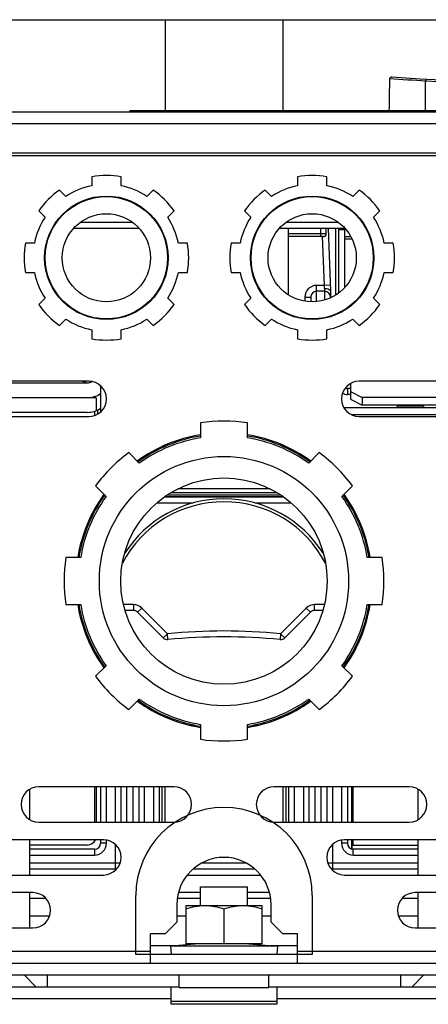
# Model space of a CAD drawing. Header units: millimetres. Extents: x 0 to 1800, y 0 to 1800.
# Tile 3 of 37: x 603 to 672, y 199 to 366. Entities that reach past the tile are written whole.
import ezdxf

# ---------------------------------------------------------------- set-up
doc = ezdxf.new("R2010")
doc.units = ezdxf.units.MM
doc.header["$LTSCALE"] = 117.333333
doc.layers.add('00_COMPONENTS', color=7, linetype='CONTINUOUS')

msp = doc.modelspace()

# ---------------------------------------------------------------- linework, layer by layer
at = {"layer": '00_COMPONENTS', "color": 7, "linetype": 'CONTINUOUS'}
for p, q in [((494.42, 366.49), (780.14, 366.49)), ((627.3, 366.49), (627.3, 351.04)), ((647.27, 366.49), (647.27, 351.04)), ((504.78, 350.84), (769.78, 350.84)), ((621.28, 351.04), (690.78, 351.04)), ((621.28, 351.04), (621.28, 350.84)), ((653.28, 351.04), (653.28, 350.84)), ((524.78, 343.84), (749.78, 343.84)), ((695.28, 343.34), (504.78, 343.34)), ((614.78, 339.77), (614.78, 338.24)), ((619.78, 338.24), (619.78, 339.77)), ((649.78, 339.77), (649.78, 338.24)), ((654.78, 338.24), (654.78, 339.77)), ((610.39, 336.42), (609.31, 337.5)), ((625.26, 337.5), (624.18, 336.42)), ((645.39, 336.42), (644.31, 337.5)), ((660.26, 337.5), (659.18, 336.42)), ((605.78, 333.97), (606.86, 332.89)), ((627.71, 332.89), (628.79, 333.97)), ((640.78, 333.97), (641.86, 332.89)), ((662.71, 332.89), (663.79, 333.97)), ((622.87, 330.99), (611.7, 330.99)), ((657.87, 330.99), (646.7, 330.99)), ((654.68, 330.09), (654.68, 330.99)), ((655.01, 330.99), (655.4, 320.29)), ((656.78, 330.99), (656.78, 320)), ((657.78, 330.74), (656.78, 330.74)), ((605.04, 328.49), (603.51, 328.49)), ((631.06, 328.49), (629.53, 328.49)), ((640.04, 328.49), (638.51, 328.49)), ((654.18, 329.59), (648.28, 329.59)), ((658.89, 329.54), (657.78, 329.54)), ((666.06, 328.49), (664.53, 328.49)), ((603.51, 323.49), (605.04, 323.49)), ((629.53, 323.49), (631.06, 323.49)), ((638.51, 323.49), (640.04, 323.49)), ((664.53, 323.49), (666.06, 323.49)), ((654.4, 320.29), (653.03, 320.29)), ((655.4, 320.29), (655.4, 319.17)), ((606.86, 319.1), (605.78, 318.02)), ((628.79, 318.02), (627.71, 319.1)), ((641.86, 319.1), (640.78, 318.02)), ((652.03, 319.29), (652.03, 318.5)), ((663.79, 318.02), (662.71, 319.1)), ((609.31, 314.49), (610.39, 315.57)), ((624.18, 315.57), (625.26, 314.49)), ((644.31, 314.49), (645.39, 315.57)), ((659.18, 315.57), (660.26, 314.49)), ((614.78, 313.75), (614.78, 312.22)), ((619.78, 312.22), (619.78, 313.75)), ((649.78, 313.75), (649.78, 312.22)), ((654.78, 312.22), (654.78, 313.75)), ((614.28, 304.99), (591.28, 304.99)), ((683.28, 304.99), (660.28, 304.99)), ((595.03, 304.69), (614.03, 304.69)), ((616.28, 304.09), (616.28, 299.76)), ((658.78, 303.24), (658.78, 301.94)), ((615.53, 302.19), (596.53, 302.19)), ((615.53, 302.19), (615.53, 299.99)), ((658.78, 302.74), (658.28, 302.74)), ((658.78, 301.94), (660.78, 300.94)), ((660.78, 302.24), (660.78, 300.94)), ((615.78, 300.1), (615.78, 299.4)), ((677.28, 300.49), (657.69, 300.49)), ((677.73, 300.94), (660.78, 300.94)), ((591.28, 298.99), (614.28, 298.99)), ((614.03, 299.69), (598.08, 299.69)), ((660.28, 298.99), (683.28, 298.99)), ((633.28, 297.9), (633.28, 295.37)), ((641.28, 295.37), (641.28, 297.9)), ((626.28, 293.66), (626.28, 293.44)), ((627.03, 293.79), (627.03, 294)), ((647.53, 294), (647.53, 293.79)), ((648.28, 293.66), (648.28, 293.44)), ((622.88, 291.06), (621.09, 292.85)), ((653.48, 292.85), (651.69, 291.06)), ((615.43, 287.19), (617.22, 285.4)), ((645.12, 286.69), (629.45, 286.69)), ((657.35, 285.4), (659.14, 287.19)), ((616.78, 285.29), (616.55, 285.29)), ((616.96, 285.54), (616.72, 285.54)), ((647.45, 285.29), (627.11, 285.29)), ((627.22, 285.37), (647.34, 285.37)), ((646.38, 285.99), (628.18, 285.99)), ((657.61, 285.54), (657.84, 285.54)), ((657.79, 285.29), (658.02, 285.29)), ((612.91, 274.99), (610.38, 274.99)), ((664.19, 274.99), (661.66, 274.99)), ((610.38, 266.99), (612.91, 266.99)), ((661.66, 266.99), (664.19, 266.99)), ((612.59, 265.99), (612.79, 265.99)), ((621.87, 265.99), (620.46, 265.99)), ((622.58, 265.7), (626.95, 261.33)), ((647.62, 261.33), (651.99, 265.7)), ((654.1, 265.99), (652.7, 265.99)), ((661.77, 265.99), (661.98, 265.99)), ((613.39, 262.99), (613.6, 262.99)), ((660.97, 262.99), (661.18, 262.99)), ((617.22, 256.59), (615.43, 254.8)), ((659.14, 254.8), (657.35, 256.59)), ((621.09, 249.14), (622.88, 250.93)), ((622.78, 250.63), (622.78, 250.4)), ((651.69, 250.93), (653.48, 249.14)), ((651.78, 250.4), (651.78, 250.63)), ((632.32, 246.49), (631.44, 246.49)), ((633.28, 246.62), (633.28, 244.09)), ((641.28, 244.09), (641.28, 246.62)), ((643.12, 246.49), (642.25, 246.49)), ((604.28, 230.4), (604.28, 235.59)), ((628.78, 235.99), (605.78, 235.99)), ((615.53, 235.99), (615.53, 229.99)), ((616.28, 235.99), (616.28, 229.99)), ((619.78, 229.99), (619.78, 235.99)), ((622.78, 235.99), (622.78, 229.99)), ((626.28, 235.99), (626.28, 229.99)), ((626.78, 229.99), (626.78, 235.99)), ((668.78, 235.99), (645.78, 235.99)), ((647.78, 235.99), (647.78, 229.99)), ((648.28, 235.99), (648.28, 229.99)), ((651.78, 229.99), (651.78, 235.99)), ((654.78, 235.99), (654.78, 229.99)), ((658.28, 235.99), (658.28, 229.99)), ((659.03, 229.99), (659.03, 235.99)), ((670.28, 235.59), (670.28, 230.4)), ((605.78, 229.99), (628.78, 229.99)), ((645.78, 229.99), (668.78, 229.99)), ((616.78, 226.99), (593.78, 226.99)), ((604.28, 220.99), (604.28, 226.99)), ((616.28, 226.99), (616.28, 226.39)), ((680.78, 226.99), (657.78, 226.99)), ((658.28, 226.99), (658.28, 226.39)), ((659.03, 225.43), (659.03, 226.99)), ((670.28, 226.99), (670.28, 220.99)), ((614.03, 226.09), (604.28, 226.09)), ((615.28, 225.39), (604.28, 225.39)), ((659.03, 226.09), (670.28, 226.09)), ((659.09, 225.42), (659.09, 226.09)), ((670.28, 225.39), (659.28, 225.39)), ((618.78, 221.99), (604.28, 221.99)), ((642.57, 221.99), (632, 221.99)), ((670.28, 221.99), (655.78, 221.99)), ((593.78, 220.99), (616.78, 220.99)), ((657.78, 220.99), (680.78, 220.99)), ((604.78, 217.99), (581.78, 217.99)), ((604.28, 211.99), (604.28, 217.99)), ((633.28, 218.99), (641.28, 218.99)), ((633.28, 215.79), (633.28, 218.99)), ((641.28, 215.79), (641.28, 218.99)), ((692.78, 217.99), (669.78, 217.99)), ((670.28, 217.99), (670.28, 211.99)), ((607.01, 216.99), (604.28, 216.99)), ((633.28, 216.99), (629.35, 216.99)), ((645.21, 216.99), (641.28, 216.99)), ((670.28, 216.99), (667.55, 216.99)), ((629.28, 215.99), (629.28, 212.99)), ((630.78, 215.79), (643.78, 215.79)), ((630.78, 215.79), (630.78, 209.29)), ((637.28, 215.21), (637.28, 209.29)), ((643.78, 209.29), (643.78, 215.79)), ((645.28, 212.99), (645.28, 215.99)), ((629.28, 212.99), (627.28, 210.99)), ((647.28, 210.99), (645.28, 212.99)), ((581.78, 211.99), (604.78, 211.99)), ((669.78, 211.99), (692.78, 211.99)), ((627.28, 210.99), (624.78, 210.99)), ((624.78, 205.99), (624.78, 210.99)), ((649.78, 210.99), (647.28, 210.99)), ((649.78, 205.99), (649.78, 210.99)), ((633.08, 209.29), (628.17, 208.89)), ((646.4, 208.89), (628.17, 208.89)), ((628.17, 208.89), (628.28, 207.49)), ((643.78, 209.29), (630.78, 209.29)), ((641.48, 209.29), (646.4, 208.89)), ((646.4, 208.89), (646.28, 207.49)), ((504.78, 205.99), (769.78, 205.99)), ((629.63, 201.86), (629.63, 203.99)), ((644.93, 201.86), (644.93, 203.99)), ((628.28, 201.99), (629.63, 201.99)), ((629.63, 201.86), (644.93, 201.86)), ((644.93, 201.99), (646.28, 201.99)), ((646.28, 199.49), (628.28, 199.49))]:
    msp.add_line(p, q, dxfattribs=at)
at = {"layer": '00_COMPONENTS', "color": 9, "linetype": 'CONTINUOUS'}
for p, q in [((671.58, 351.04), (671.58, 356.12)), ((626.28, 351.04), (626.28, 350.84)), ((648.28, 351.04), (648.28, 350.84)), ((521.78, 348.84), (752.78, 348.84)), ((621.78, 331.99), (612.79, 331.99)), ((656.78, 331.99), (647.79, 331.99)), ((654.68, 330.09), (648.28, 330.09)), ((653.68, 330.99), (653.68, 329.59)), ((656.28, 319.65), (656.28, 330.99)), ((654.36, 321.29), (654.06, 329.59)), ((659.09, 329.15), (657.78, 329.15)), ((654.36, 321.29), (653.03, 321.29)), ((653.03, 318.53), (653.03, 321.29)), ((655.36, 321.33), (654.36, 321.29)), ((654.4, 320.78), (654.36, 321.29)), ((654.4, 320.78), (654.4, 318.8)), ((651.03, 319.29), (652.03, 319.29)), ((651.03, 319.29), (651.03, 318.6)), ((616.28, 304.09), (616.42, 304.09)), ((658.28, 303.74), (658.28, 302.74)), ((615.28, 299.9), (615.28, 299.17)), ((671.17, 300.74), (666.78, 300.74)), ((658.92, 299.32), (676.11, 299.32)), ((625.28, 293.14), (625.28, 292.92)), ((627.28, 293.9), (627.28, 294.11)), ((647.28, 294.11), (647.28, 293.9)), ((649.28, 292.92), (649.28, 293.14)), ((623.53, 291.87), (623.53, 292.1)), ((651.03, 292.1), (651.03, 291.87)), ((627.28, 285.37), (627.28, 285.41)), ((627.63, 285.64), (646.94, 285.64)), ((615.9, 284.29), (616.12, 284.29)), ((625.84, 284.29), (632.05, 284.29)), ((642.52, 284.29), (648.73, 284.29)), ((658.45, 284.29), (658.67, 284.29)), ((621.87, 266.99), (620.2, 266.99)), ((621.87, 266.99), (621.87, 265.99)), ((622.58, 265.7), (623.28, 266.41)), ((623.28, 266.41), (627.66, 262.04)), ((646.91, 262.03), (651.28, 266.41)), ((651.28, 266.41), (651.99, 265.7)), ((654.37, 266.99), (652.7, 266.99)), ((652.7, 265.99), (652.7, 266.99)), ((627.66, 262.04), (626.95, 261.33)), ((627.75, 261.04), (627.66, 262.04)), ((646.91, 262.04), (646.82, 261.04)), ((647.62, 261.33), (646.91, 262.04)), ((623.78, 249.73), (623.78, 249.96)), ((650.78, 249.96), (650.78, 249.73)), ((629.28, 247.1), (629.28, 247.31)), ((645.28, 247.31), (645.28, 247.1)), ((615.28, 235.99), (615.28, 229.99)), ((617.28, 229.99), (617.28, 235.99)), ((618.78, 235.99), (618.78, 229.99)), ((620.78, 229.99), (620.78, 235.99)), ((621.78, 235.99), (621.78, 229.99)), ((623.78, 229.99), (623.78, 235.99)), ((625.28, 235.99), (625.28, 229.99)), ((627.28, 229.99), (627.28, 235.99)), ((647.28, 235.99), (647.28, 229.99)), ((649.28, 229.99), (649.28, 235.99)), ((650.78, 235.99), (650.78, 229.99)), ((652.78, 229.99), (652.78, 235.99)), ((653.78, 235.99), (653.78, 229.99)), ((655.78, 229.99), (655.78, 235.99)), ((657.28, 235.99), (657.28, 229.99)), ((659.28, 229.99), (659.28, 235.99)), ((615.28, 226.99), (615.28, 226.77)), ((617.28, 226.39), (616.28, 226.39)), ((617.28, 226.39), (617.28, 226.95)), ((618.78, 226.22), (618.78, 221.76)), ((655.78, 221.76), (655.78, 226.22)), ((657.28, 226.95), (657.28, 226.39)), ((658.28, 226.39), (657.28, 226.39)), ((659.28, 226.09), (659.28, 226.99)), ((615.28, 225.39), (615.28, 224.39)), ((659.28, 224.39), (659.28, 225.39)), ((604.28, 224.39), (615.28, 224.39)), ((619.61, 222.99), (604.28, 222.99)), ((641.15, 222.99), (633.42, 222.99)), ((670.28, 222.99), (654.96, 222.99)), ((659.28, 224.39), (670.28, 224.39)), ((631.05, 220.99), (643.52, 220.99)), ((633.28, 217.99), (629.54, 217.99)), ((645.03, 217.99), (641.28, 217.99)), ((607.61, 213.99), (604.28, 213.99)), ((630.78, 213.99), (629.28, 213.99)), ((645.28, 213.99), (643.78, 213.99)), ((670.28, 213.99), (666.96, 213.99)), ((624.78, 207.99), (523.78, 207.99)), ((624.78, 208.99), (629.44, 208.99)), ((645.13, 208.99), (649.78, 208.99)), ((750.78, 207.99), (649.78, 207.99)), ((542.78, 199.99), (628.28, 199.99)), ((646.28, 199.99), (731.78, 199.99))]:
    msp.add_line(p, q, dxfattribs=at)
at = {"layer": '00_COMPONENTS', "color": 3, "linetype": 'CONTINUOUS'}
for p, q in [((648.28, 319.65), (648.28, 330.99)), ((657.78, 330.99), (657.78, 320.9)), ((658.78, 303.74), (658.28, 303.74)), ((658.78, 304.59), (658.78, 303.24)), ((658.78, 303.24), (660.78, 302.24)), ((679.03, 302.24), (660.78, 302.24)), ((666.78, 300.49), (666.78, 300.94)), ((598.93, 203.99), (675.13, 203.99)), ((605.28, 201.99), (603.28, 203.99)), ((607.28, 201.99), (607.28, 203.99)), ((667.28, 203.99), (667.28, 201.99)), ((671.28, 203.99), (669.28, 201.99)), ((597.78, 201.99), (628.28, 201.99)), ((628.28, 198.99), (628.28, 201.99)), ((646.28, 201.99), (676.28, 201.99)), ((646.28, 201.99), (646.28, 198.99)), ((646.28, 198.99), (628.28, 198.99))]:
    msp.add_line(p, q, dxfattribs=at)
at = {"layer": '00_COMPONENTS', "color": 4, "linetype": 'CONTINUOUS'}
for p, q in [((622.28, 207.49), (622.28, 217.49)), ((652.28, 217.49), (652.28, 207.49)), ((652.28, 207.49), (622.28, 207.49))]:
    msp.add_line(p, q, dxfattribs=at)
at = {"layer": '00_COMPONENTS', "color": 7, "linetype": 'CONTINUOUS'}
for centre, radius in [((617.28, 325.99), 10.5), ((617.28, 325.99), 10.4), ((652.28, 325.99), 10.5), ((652.28, 325.99), 10.4), ((617.28, 325.99), 7.5), ((652.28, 325.99), 7.5), ((637.28, 270.99), 21.2), ((637.28, 270.99), 17.55)]:
    msp.add_circle(centre, radius, dxfattribs=at)
for centre, radius, start, end in [((294.09, 360.02), 371.41, 358.6155, 359.4511), ((665.79, 356.46), 0.3, 86.2755, 179.4511), ((704.78, 955.49), 600, 266.2755, 273.7245), ((617.28, 325.99), 14, 79.7134, 100.2866), ((652.28, 325.99), 14, 79.7134, 100.2866), ((617.28, 325.99), 14, 124.7134, 145.2866), ((617.28, 325.99), 12.5, 101.537, 123.463), ((617.28, 325.99), 12.5, 56.537, 78.463), ((617.28, 325.99), 14, 34.7134, 55.2866), ((652.28, 325.99), 14, 124.7134, 145.2866), ((652.28, 325.99), 12.5, 101.537, 123.463), ((652.28, 325.99), 12.5, 56.537, 78.463), ((652.28, 325.99), 14, 34.7134, 55.2866), ((617.28, 325.99), 12.5, 146.537, 168.463), ((617.28, 325.99), 12.5, 11.537, 33.463), ((652.28, 325.99), 12.5, 146.537, 168.463), ((652.28, 325.99), 12.5, 11.537, 33.463), ((654.18, 330.09), 0.5, 270, 360), ((617.28, 325.99), 14, 169.7134, 190.2866), ((617.28, 325.99), 14, 349.7134, 10.2866), ((652.28, 325.99), 14, 169.7134, 190.2866), ((652.28, 325.99), 14, 349.7134, 10.2866), ((617.28, 325.99), 12.5, 191.537, 213.463), ((617.28, 325.99), 12.5, 326.537, 348.463), ((652.28, 325.99), 12.5, 191.537, 213.463), ((652.28, 325.99), 12.5, 326.537, 348.463), ((653.03, 319.29), 1, 90, 180), ((654.4, 319.29), 1, 0, 90), ((617.28, 325.99), 14, 214.7134, 235.2866), ((617.28, 325.99), 14, 304.7134, 325.2866), ((652.28, 325.99), 14, 214.7134, 235.2866), ((652.28, 325.99), 14, 304.7134, 325.2866), ((617.28, 325.99), 12.5, 236.537, 258.463), ((617.28, 325.99), 12.5, 281.537, 303.463), ((652.28, 325.99), 12.5, 236.537, 258.463), ((652.28, 325.99), 12.5, 281.537, 303.463), ((617.28, 325.99), 14, 259.7134, 280.2866), ((652.28, 325.99), 14, 259.7134, 280.2866), ((614.03, 306.19), 1.5, 270, 302.8616), ((614.28, 301.99), 3, 270, 90), ((613.93, 304.58), 0.63, 33.2031, 38.1982), ((614.88, 305.19), 0.5, 213.1269, 232.8292), ((660.28, 301.99), 3, 90, 270), ((614.29, 306.29), 1.6, 251.8253, 263.9418), ((613.28, 304.09), 3, 0, 2.6226), ((614.03, 306.19), 4, 270, 304.2365), ((658.28, 304.24), 1.5, 236.7127, 270), ((614.03, 303.69), 4, 270, 304.2415), ((672.28, 301.74), 1.5, 212.2011, 236.4514), ((637.28, 270.99), 27.2, 81.5435, 98.4565), ((637.28, 270.99), 25, 99.2078, 125.7924), ((637.28, 270.99), 24.7, 99.3197, 125.6803), ((637.28, 270.99), 25, 54.2076, 80.7922), ((637.28, 270.99), 24.7, 54.3197, 80.6803), ((637.28, 270.99), 27.2, 126.5435, 143.4565), ((637.28, 270.99), 27.2, 36.5435, 53.4565), ((637.28, 270.99), 25, 144.2078, 170.7907), ((637.28, 270.99), 24.7, 144.3197, 170.6803), ((637.28, 264.99), 20, 32.2672, 147.7328), ((637.28, 270.99), 24.7, 9.3197, 35.6803), ((637.28, 270.99), 25, 9.2093, 35.7922), ((637.28, 270.99), 27.2, 171.5435, 188.4565), ((637.28, 270.99), 27.2, 351.5435, 8.4565), ((637.28, 270.99), 25, 189.2093, 215.7922), ((637.28, 270.99), 24.7, 189.3197, 215.6803), ((637.28, 270.99), 24.7, 324.3197, 350.6803), ((637.28, 270.99), 25, 324.2078, 350.7907), ((621.87, 264.99), 1, 45, 90), ((652.7, 264.99), 1, 90, 135), ((627.66, 262.04), 1, 225, 275.4697), ((637.28, 161.5), 100, 84.5303, 95.4697), ((646.91, 262.04), 1, 264.5303, 315), ((637.28, 270.99), 27.2, 216.5435, 233.4565), ((637.28, 270.99), 27.2, 306.5435, 323.4565), ((637.28, 270.99), 25, 234.2076, 260.7922), ((637.28, 270.99), 24.7, 234.3197, 260.6803), ((637.28, 270.99), 24.7, 279.3197, 305.6803), ((637.28, 270.99), 25, 279.2078, 305.7924), ((637.28, 270.99), 27.2, 261.5435, 278.4565), ((605.78, 232.99), 3, 90, 270), ((628.78, 232.99), 3, 270, 90), ((645.78, 232.99), 3, 90, 270), ((668.78, 232.99), 3, 270, 90), ((614.03, 227.59), 1.5, 270, 336.3975), ((615.28, 226.39), 1, 270, 360), ((616.78, 223.99), 3, 270, 90), ((657.78, 223.99), 3, 90, 270), ((659.28, 226.39), 1, 180, 270), ((637.28, 215.99), 8, 0, 180), ((618.78, 222.99), 1, 270, 285.1087), ((655.78, 222.99), 1, 254.8913, 270), ((604.78, 214.99), 3, 270, 90), ((669.78, 214.99), 3, 90, 270)]:
    msp.add_arc(centre, radius, start, end, dxfattribs=at)
at = {"layer": '00_COMPONENTS', "color": 9, "linetype": 'CONTINUOUS'}
for centre, radius, start, end in [((706.52, 1019.37), 664.17, 266.45819, 266.98486), ((704.78, 955.96), 600.76, 266.83204, 273.16796), ((653.03, 319.29), 2, 90, 180), ((637.28, 264.99), 19.5, 27.5956, 152.4067), ((621.87, 264.99), 2, 45, 90), ((652.7, 264.99), 2, 90, 135), ((637.28, 161.5), 101, 84.5305, 95.4698), ((629.28, 243.49), 4, 96.3988, 101.9104), ((645.28, 243.49), 4, 78.0896, 83.6012), ((615.28, 226.39), 2, 270, 360), ((659.28, 226.39), 2, 180, 270)]:
    msp.add_arc(centre, radius, start, end, dxfattribs=at)
at = {"layer": '00_COMPONENTS', "color": 3, "linetype": 'CONTINUOUS'}
msp.add_arc((658.28, 304.24), 0.5, 228.1988, 270, dxfattribs=at)
at = {"layer": '00_COMPONENTS', "color": 4, "linetype": 'CONTINUOUS'}
for centre, radius, start, end in [((637.28, 270.99), 25.2, 99.135, 125.8648), ((637.28, 270.99), 25.2, 54.1352, 80.865), ((637.28, 270.99), 25.2, 144.1337, 170.8656), ((637.28, 270.99), 25.2, 9.1344, 35.8663), ((637.28, 270.99), 25.2, 189.1344, 215.8663), ((637.28, 270.99), 25.2, 324.1337, 350.8656), ((637.28, 270.99), 25.2, 234.1352, 260.865), ((637.28, 270.99), 25.2, 279.135, 305.8648), ((637.28, 217.49), 15, 0, 180)]:
    msp.add_arc(centre, radius, start, end, dxfattribs=at)
at = {"layer": '00_COMPONENTS', "color": 7, "linetype": 'CONTINUOUS'}
msp.add_ellipse((605.44, 300.98), major_axis=(13.02, -0.1), ratio=0.384836, start_param=0.876858, end_param=0.947203, dxfattribs=at)
at = {"layer": '00_COMPONENTS', "color": 9, "linetype": 'CONTINUOUS'}
msp.add_open_spline([(671.6, 356.41), (671.6, 356.41), (671.6, 356.4), (671.6, 356.38), (671.6, 356.36), (671.59, 356.3), (671.59, 356.22), (671.59, 356.16), (671.58, 356.12)], degree=3, knots=[0, 0, 0, 0, 0.01924, 0.075621, 0.167133, 0.290727, 0.615209, 1, 1, 1, 1], dxfattribs=at)
at = {"layer": '00_COMPONENTS', "color": 7, "linetype": 'CONTINUOUS'}
for points, knots in [([(654.4, 320.78), (654.53, 320.79), (654.88, 320.77), (655.4, 320.55), (655.4, 320.29)], [0, 0, 0, 0, 0.332491, 1, 1, 1, 1]), ([(630.78, 215.21), (631.31, 215.39), (632.38, 215.68), (633.48, 215.79), (634.03, 215.79)], [0, 0, 0, 0, 0.501873, 1, 1, 1, 1]), ([(634.03, 215.79), (634.58, 215.79), (635.69, 215.68), (636.76, 215.39), (637.28, 215.21)], [0, 0, 0, 0, 0.498127, 1, 1, 1, 1]), ([(637.28, 215.21), (637.81, 215.39), (638.88, 215.68), (639.98, 215.79), (640.53, 215.79)], [0, 0, 0, 0, 0.501873, 1, 1, 1, 1]), ([(640.53, 215.79), (641.08, 215.79), (642.19, 215.68), (643.26, 215.39), (643.78, 215.21)], [0, 0, 0, 0, 0.498127, 1, 1, 1, 1])]:
    msp.add_open_spline(points, degree=3, knots=knots, dxfattribs=at)

doc.saveas('drawing.dxf')
